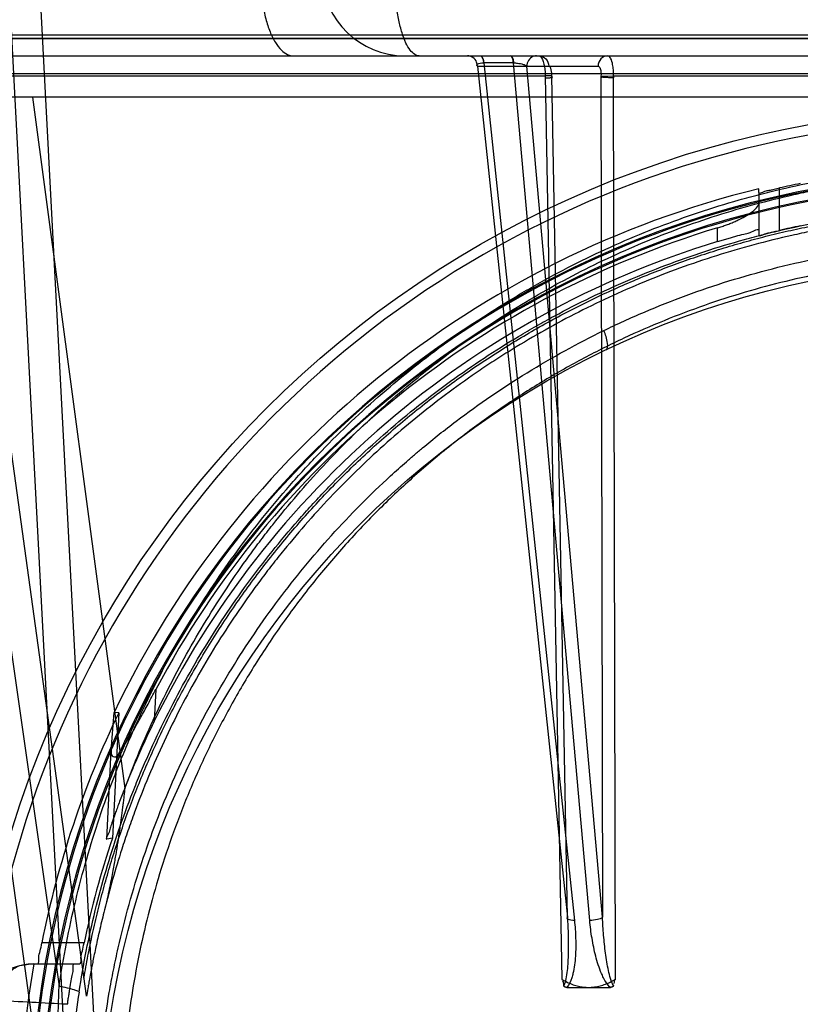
# Model space of a CAD drawing. Header units: millimetres. Extents: x 0 to 297, y 0 to 210.
# Tile 173 of 256: x 56.451 to 56.64, y 158.487 to 158.725. Entities that reach past the tile are written whole.
import ezdxf

# ---------------------------------------------------------------- set-up
doc = ezdxf.new("R2010")
doc.units = ezdxf.units.MM
doc.header["$LTSCALE"] = 16.335
doc.layers.get('0').update_dxf_attribs({"linetype": 'CONTINUOUS'})
for name, color, linetype in [('AXES_REF', 7, 'CONTINUOUS'), ('INTFCLR_1', 7, 'CONTINUOUS'), ('INTFCLR_144815', 7, 'CONTINUOUS'), ('INTFCLR_72935', 7, 'CONTINUOUS')]:
    doc.layers.add(name, color=color, linetype=linetype)

msp = doc.modelspace()

# ---------------------------------------------------------------- linework, layer by layer
at = {"color": 7, "linetype": 'Continuous'}
for radius in [4.8479140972, 4.8475, 4.8164570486]:
    msp.add_circle((57.445730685, 154.9564782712), radius, dxfattribs=at)
msp.add_arc((57.445730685, 154.9564782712), 4.8, 278.2771290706, 261.7228709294, dxfattribs=at)
at = {"layer": 'AXES_REF', "color": 9, "linetype": 'Continuous'}
msp.add_circle((57.445730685, 154.9564782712), 4.4222561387, dxfattribs=at)
at = {"layer": 'INTFCLR_1', "color": 6, "linetype": 'Continuous'}
for p, q in [((56.3838650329, 158.7206826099), (56.98731675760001, 158.7206826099)), ((56.9732186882, 158.7214639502), (56.39884521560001, 158.721487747))]:
    msp.add_line(p, q, dxfattribs=at)
at = {"layer": 'INTFCLR_1', "color": 9, "linetype": 'Continuous'}
msp.add_circle((56.68559089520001, 158.4514782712), 0.215, dxfattribs=at)
for points, knots in [([(56.5922897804, 158.6501280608), (56.593900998, 158.6509125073), (56.5971549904, 158.6524466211), (56.6037559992, 158.6553578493), (56.6155670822, 158.660039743), (56.6295225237, 158.6643700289), (56.6420319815, 158.6672153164), (56.648402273, 158.6684047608), (56.6520824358, 158.6690171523), (56.6612971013, 158.6704258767), (56.6770795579, 158.6718907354), (56.6957278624, 158.6716556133), (56.7077838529, 158.6705504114), (56.7133500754, 158.6698545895), (56.7170566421, 158.669341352), (56.7270913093, 158.6677491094), (56.7431885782, 158.6641092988), (56.75876869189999, 158.6588556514), (56.7679851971, 158.6550807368), (56.7713005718, 158.6536487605), (56.77620762, 158.6514552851), (56.7865314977, 158.6464471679), (56.8016560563, 158.6376762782), (56.8157461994, 158.6275702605), (56.82433841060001, 158.6204258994), (56.8281928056, 158.6170231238), (56.8307309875, 158.6147283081), (56.83752948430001, 158.6083594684), (56.8479802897, 158.5973571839), (56.860475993, 158.5815013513), (56.8696440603, 158.5673794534), (56.8753926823, 158.5570296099), (56.8785041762, 158.5509390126), (56.88300325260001, 158.5416015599), (56.8889946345, 158.5270449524), (56.8941423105, 158.5101650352), (56.8967238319, 158.4988382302), (56.897776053, 158.4934703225), (56.89844221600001, 158.4898339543), (56.9000998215, 158.4797266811), (56.9014110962, 158.4666604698), (56.9017350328, 158.4534963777), (56.9016447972, 158.4468358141), (56.9015191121, 158.4430048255), (56.9010855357, 158.4335137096), (56.89982085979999, 158.4212627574), (56.8974722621, 158.4082709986), (56.8960647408, 158.4018718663), (56.8951937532, 158.3982391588), (56.8938314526, 158.3928556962), (56.8915623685, 158.3849312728), (56.8869197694, 158.371287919), (56.8813633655, 158.3581538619), (56.8757379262, 158.3471341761), (56.8723284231, 158.3410052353), (56.8670612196, 158.3320439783), (56.8584349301, 158.3191616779), (56.8454012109, 158.303166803), (56.8345454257, 158.2921440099), (56.8268634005, 158.2852178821), (56.821598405, 158.2806946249), (56.8120727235, 158.2730888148), (56.7975734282, 158.2631395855), (56.7852104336, 158.2563339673), (56.7788227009, 158.2532207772)], [0, 0, 0, 0, 0.0078493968, 0.0157556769, 0.0315973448, 0.06348082, 0.0796255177, 0.0877696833, 0.09186257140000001, 0.09596636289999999, 0.128600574, 0.1611442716, 0.177500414, 0.1816059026, 0.1857145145, 0.1938901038, 0.2261064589, 0.2578609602, 0.2657731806, 0.2697286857, 0.2736790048, 0.2893160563, 0.3199691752, 0.350131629, 0.3651446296, 0.3688979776, 0.3726519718, 0.3801321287, 0.4097003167, 0.4390100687, 0.4684423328, 0.4833358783, 0.4908515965, 0.498396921, 0.52873346, 0.5596898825, 0.5755734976, 0.5795998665, 0.5836492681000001, 0.5917658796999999, 0.6244614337, 0.6410489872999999, 0.6494251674, 0.6536350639, 0.6578378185, 0.6910418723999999, 0.7074624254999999, 0.7156483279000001, 0.7197377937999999, 0.7238248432, 0.7399718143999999, 0.7558251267, 0.7869322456, 0.802323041, 0.8100025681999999, 0.8176490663, 0.8478512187, 0.8777971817, 0.9079026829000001, 0.9155006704, 0.9231007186, 0.93830313, 0.9688745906, 1, 1, 1, 1]), ([(56.7788227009, 158.2532207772), (56.7723376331, 158.2500601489), (56.7589698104, 158.2443607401), (56.7415518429, 158.2389536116), (56.7299196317, 158.2363095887), (56.7244530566, 158.2352537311), (56.7207831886, 158.2345949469), (56.7106940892, 158.2329886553), (56.69400814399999, 158.2314443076), (56.6772400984, 158.2316618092), (56.66701639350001, 158.232469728), (56.6632831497, 158.2328395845), (56.6577194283, 158.2334654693), (56.6458386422, 158.2351997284), (56.6279129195, 158.2392667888), (56.613167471, 158.2442558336), (56.6047293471, 158.247663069), (56.60139055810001, 158.2490609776), (56.5956465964, 158.2515952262), (56.58449520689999, 158.2570250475), (56.5692993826, 158.2658713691), (56.55652127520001, 158.275082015), (56.5491105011, 158.2811331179), (56.5464575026, 158.2833802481), (56.542540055, 158.2867799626), (56.5343389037, 158.2943368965), (56.5225951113, 158.3068053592), (56.5099419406, 158.3230424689), (56.5020686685, 158.3353686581), (56.4977992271, 158.342901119), (56.4961046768, 158.3459752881), (56.493227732, 158.3514223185), (56.4878245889, 158.3626018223), (56.4825365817, 158.3759101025), (56.4781774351, 158.3897223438), (56.47440883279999, 158.4040997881), (56.4710165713, 158.4226312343), (56.469734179, 158.4386672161), (56.4695196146, 158.448171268), (56.4694823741, 158.4520004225), (56.4695455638, 158.4586486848), (56.4701694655, 158.4717518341), (56.4717691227, 158.4847242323), (56.4736417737, 158.4947358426), (56.47438388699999, 158.498333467), (56.4755487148, 158.503648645), (56.4775146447, 158.5114740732), (56.48060279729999, 158.5216641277), (56.4852712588, 158.534792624), (56.4901245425, 158.5459040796), (56.4948012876, 158.5551069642), (56.4980345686, 158.5611191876), (56.5039979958, 158.5713413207), (56.5134660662, 158.5852706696), (56.5263102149, 158.6008726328), (56.5370127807, 158.6116642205), (56.5439626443, 158.6178967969), (56.5465578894, 158.6201423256), (56.55050167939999, 158.6234734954), (56.5592924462, 158.6304613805), (56.57368811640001, 158.64030476), (56.5859545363, 158.6470436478), (56.5922897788, 158.65012806)], [0, 0, 0, 0, 0.0316060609, 0.0635406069, 0.07975651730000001, 0.0838444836, 0.0879320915, 0.0960907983, 0.1285991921, 0.1611989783, 0.1694097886, 0.173526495, 0.1776339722, 0.1939379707, 0.2261052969, 0.2580138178, 0.2620009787, 0.2659733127, 0.273871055, 0.2895030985, 0.3202911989, 0.3507747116, 0.3583934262, 0.3622044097, 0.3660061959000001, 0.3811173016, 0.4110448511, 0.4409258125, 0.4711799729, 0.4750127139, 0.4788584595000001, 0.4865582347, 0.5019977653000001, 0.5332401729, 0.5491816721, 0.5654318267, 0.5983319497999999, 0.6315729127, 0.6357728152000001, 0.6399804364, 0.648348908, 0.6648970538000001, 0.6974320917, 0.7054938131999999, 0.7095177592, 0.7135247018, 0.7293322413, 0.7448511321, 0.7601545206, 0.7903607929, 0.7978752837, 0.8053790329, 0.8202649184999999, 0.8497067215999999, 0.8790537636, 0.9086837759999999, 0.9161831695, 0.9199497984, 0.9237184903, 0.9387994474, 0.9691302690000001, 1, 1, 1, 1]), ([(56.5928062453, 158.6454267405), (56.5933040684, 158.6456648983), (56.5932249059, 158.6478272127), (56.5927205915, 158.6491431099), (56.5922897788, 158.65012806)], [0, 0, 0, 0, 0.3392071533, 1, 1, 1, 1])]:
    msp.add_open_spline(points, degree=3, knots=knots, dxfattribs=at)
at = {"layer": 'INTFCLR_144815', "color": 9, "linetype": 'Continuous'}
for p, q in [((56.37000897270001, 159.1257148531), (56.4606813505, 158.4917480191)), ((56.457961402, 158.4564885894), (56.4120347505, 158.7892996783)), ((56.2691488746, 158.7164782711), (57.0938704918, 158.7164782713)), ((56.56175796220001, 158.7140000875), (56.5909118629, 158.7140000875)), ((56.56175796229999, 158.7140000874), (56.5835084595, 158.5084242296)), ((56.5632333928, 158.7147690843), (56.5632925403, 158.7147688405)), ((56.5705088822, 158.7147690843), (56.5632925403, 158.7147688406)), ((56.5632925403, 158.7147688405), (56.58520571, 158.5076554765)), ((56.58890552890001, 158.5076554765), (56.5704493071, 158.7147688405)), ((56.5919896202, 158.5084242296), (56.57367040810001, 158.7140000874)), ((56.36126483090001, 158.7121792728), (57.0099169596, 158.7121792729)), ((56.4434057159, 158.7116527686), (56.5781505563, 158.7116527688)), ((56.5781505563, 158.7116527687), (56.5821751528, 158.4934464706)), ((56.5835084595, 158.5084242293), (56.5797501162, 158.7115873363)), ((56.59162229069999, 158.7115873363), (56.5919896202, 158.5084242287)), ((56.59508920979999, 158.4934464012), (56.5946822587, 158.7116527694)), ((56.5946823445, 158.7116527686), (56.75347375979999, 158.7116527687)), ((56.454230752, 158.7064782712), (56.4765621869, 158.5395002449)), ((56.4672920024, 158.4894219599), (56.43783289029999, 158.702899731)), ((56.6347835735, 158.6743227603), (56.6347835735, 158.6845792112)), ((56.62978357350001, 158.6834975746), (56.62978357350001, 158.6731859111)), ((56.6197835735, 158.6716395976), (56.6197835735, 158.6749352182)), ((56.48406977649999, 158.5634515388), (56.483675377, 158.5557512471)), ((56.4722054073, 158.5272709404), (56.4733046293, 158.5487322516)), ((56.466712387, 158.5022031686), (56.45650603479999, 158.5022031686)), ((56.4538632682, 158.4972031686), (56.46563842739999, 158.4972031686))]:
    msp.add_line(p, q, dxfattribs=at)
at = {"layer": 'INTFCLR_144815', "color": 6, "linetype": 'Continuous'}
for p, q in [((56.44597950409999, 158.7827866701), (56.4630909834, 158.4562801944)), ((56.4705908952, 158.4564782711), (56.4534486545, 158.7835717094)), ((56.93928703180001, 158.7064782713), (56.4318947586, 158.7064782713)), ((56.62978357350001, 158.6834975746), (56.62978357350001, 158.6843962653)), ((56.473303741, 158.5487220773), (56.4739601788, 158.5578376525)), ((56.47511968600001, 158.5578316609), (56.4735680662, 158.5275056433)), ((56.4751201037, 158.5578316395), (56.4739601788, 158.5578376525)), ((56.4735676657, 158.5275056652), (56.47220603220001, 158.5272709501)), ((56.451170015, 158.4967480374), (56.4538632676, 158.4972031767)), ((56.5833773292, 158.4914782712), (56.5938870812, 158.4914782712))]:
    msp.add_line(p, q, dxfattribs=at)
at = {"layer": 'INTFCLR_144815', "color": 7, "linetype": 'Continuous'}
for p, q in [((56.5798423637, 158.711653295), (56.5781505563, 158.7116527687)), ((56.59162229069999, 158.7115873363), (56.5946822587, 158.7116527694))]:
    msp.add_line(p, q, dxfattribs=at)
at = {"layer": 'INTFCLR_144815', "color": 6, "linetype": 'Continuous'}
for points in [[(56.5833773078, 158.4914782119), (56.5833372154, 158.4914786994), (56.5832984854, 158.491480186), (56.5832610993, 158.4914826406), (56.5832250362, 158.4914860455), (56.5831902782, 158.4914903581), (56.58315680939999, 158.491495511), (56.58312459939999, 158.4915014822), (56.5830936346, 158.4915082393), (56.5830639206, 158.4915157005), (56.5830354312, 158.4915238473), (56.5830081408, 158.4915326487), (56.5829820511, 158.4915420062), (56.5829571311, 158.491551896), (56.5829333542, 158.4915622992), (56.5829107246, 158.4915731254), (56.582889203, 158.49158435), (56.5828687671, 158.4915959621), (56.5828494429, 158.4916078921), (56.5828312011, 158.491620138), (56.5828140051, 158.4916326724), (56.5827978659, 158.4916453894), (56.5827827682, 158.4916582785), (56.5827686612, 158.4916713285), (56.5827555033, 158.4916844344), (56.5827432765, 158.491697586), (56.58273194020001, 158.4917107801), (56.5827214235, 158.4917239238), (56.58271170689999, 158.4917370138), (56.5827027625, 158.4917500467), (56.5826945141, 158.4917629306), (56.5826869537, 158.4917756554), (56.58268005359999, 158.4917882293), (56.58267371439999, 158.4918005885), (56.58266792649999, 158.491812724), (56.5826626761, 158.4918246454), (56.5826578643, 158.4918363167), (56.5826534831, 158.4918477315), (56.5826495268, 158.4918588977), (56.5826459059, 158.4918698), (56.5826426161, 158.4918804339), (56.5826396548, 158.4918908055), (56.5826369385, 158.4919009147), (56.5826344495, 158.4919107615), (56.5826322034, 158.4919203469), (56.5826301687, 158.491929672), (56.5826283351, 158.4919387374), (56.5826267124, 158.4919475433), (56.5826253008, 158.4919560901)], [(56.5946344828, 158.491931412), (56.5946334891, 158.4919268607), (56.5946324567, 158.4919221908), (56.5946313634, 158.4919173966), (56.5946302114, 158.4919124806), (56.5946289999, 158.4919074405), (56.5946277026, 158.4919022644), (56.5946263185, 158.491896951), (56.5946248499, 158.4918915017), (56.59462327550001, 158.4918859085), (56.5946215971, 158.4918801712), (56.5946198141, 158.49187429), (56.59461790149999, 158.4918682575), (56.5946158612, 158.4918620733), (56.5946136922, 158.4918557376), (56.5946113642, 158.4918492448), (56.5946088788, 158.4918425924), (56.5946062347, 158.4918357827), (56.5946033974, 158.4918288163), (56.5946003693, 158.491821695), (56.59459714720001, 158.4918144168), (56.594593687, 158.4918069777), (56.5945899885, 158.4917993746), (56.59458604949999, 158.4917916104), (56.5945818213, 158.4917836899), (56.5945773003, 158.4917756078), (56.5945724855, 158.4917673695), (56.59456732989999, 158.4917589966), (56.59456183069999, 158.4917504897), (56.5945559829, 158.4917418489), (56.5945497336, 158.4917330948), (56.594543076, 158.4917242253), (56.59453600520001, 158.4917152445), (56.5945284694, 158.4917061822), (56.5945204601, 158.4916970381), (56.5945119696, 158.4916878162), (56.5945029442, 158.4916785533), (56.5944933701, 158.4916692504), (56.5944832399, 158.4916599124), (56.5944725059, 158.4916505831), (56.5944611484, 158.4916412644), (56.5944491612, 158.4916319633), (56.59443651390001, 158.4916227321), (56.5944231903, 158.4916135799), (56.5944091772, 158.49160451), (56.5943944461, 158.4915955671), (56.59437897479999, 158.4915867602), (56.5943627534, 158.4915780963), (56.5943457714, 158.4915696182), (56.5943280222, 158.4915613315), (56.5943094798, 158.4915532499), (56.5942901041, 158.4915454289), (56.5942698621, 158.4915378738), (56.5942487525, 158.4915306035), (56.5942267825, 158.491523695), (56.5942039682, 158.4915171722), (56.5941802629, 158.4915110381), (56.5941555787, 158.4915053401), (56.5941298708, 158.4915000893), (56.5941031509, 158.4914953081), (56.5940754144, 158.4914910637), (56.59404665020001, 158.4914873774), (56.59401684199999, 158.4914842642), (56.5939859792, 158.4914817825), (56.5939540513, 158.4914799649), (56.593921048, 158.4914788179), (56.5938869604, 158.4914783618)], [(56.5946390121, 158.4919563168), (56.5946385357, 158.4919524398), (56.5946379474, 158.4919484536), (56.5946372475, 158.4919443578), (56.5946364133, 158.4919401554)]]:
    msp.add_lwpolyline(points, dxfattribs=at)
at = {"layer": 'INTFCLR_144815', "color": 9, "linetype": 'Continuous'}
msp.add_circle((56.68559089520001, 158.4564782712), 0.2472630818, dxfattribs=at)
for centre, radius, start, end in [((56.54419596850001, 158.7364782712), 0.02, 182.0000647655, 269.9999999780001), ((56.6855909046, 158.4565218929), 0.2447630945, 359.9897886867, 180.0102112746), ((56.68559089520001, 158.4563640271), 0.2318711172, 0.028230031, 179.9717699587), ((56.6855908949, 158.4565051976), 0.2315220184, 359.9933364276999, 180.0066635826), ((56.68559089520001, 158.4564076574), 0.2293714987, 0.0176390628, 179.9823609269), ((56.6855908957, 158.456548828), 0.2290223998, 359.982348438, 180.0176515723), ((56.26287736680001, 154.8059068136), 3.6869066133, 86.8927796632, 87.1621070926)]:
    msp.add_arc(centre, radius, start, end, dxfattribs=at)
at = {"layer": 'INTFCLR_144815', "color": 6, "linetype": 'Continuous'}
for centre, radius, start, end in [((56.68559089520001, 158.4564782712), 0.2346509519, 103.7585724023, 154.4083167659), ((56.68559089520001, 158.4564782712), 0.2336908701, 101.3041246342, 102.5571033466), ((56.68559089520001, 158.4564782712), 0.2281535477, 106.7642464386, 152.0393380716), ((56.68559089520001, 158.4564782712), 0.2236908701, 101.8165959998, 103.128270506), ((56.68559089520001, 158.4564782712), 0.225, 107.0063078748, 153.8186849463), ((56.68559089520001, 158.4564782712), 0.2336035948, 154.2866429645, 168.7122120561), ((56.68559089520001, 158.4564782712), 0.2236035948, 161.4792174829, 168.2003023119), ((56.45502339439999, 158.4822128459), 0.0149956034, 91.5089157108, 173.6351477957), ((56.68559089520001, 158.4564782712), 0.2345253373, 169.9999999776, 189.9999999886)]:
    msp.add_arc(centre, radius, start, end, dxfattribs=at)
at = {"layer": 'INTFCLR_144815', "color": 9, "linetype": 'Continuous'}
for points, knots in [([(56.5092811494, 158.7363037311), (56.5092854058, 158.7350963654), (56.5093830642, 158.7326480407), (56.5098100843, 158.7290117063), (56.510537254, 158.7255193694), (56.511547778, 158.7223911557), (56.5127934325, 158.7198166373), (56.5142098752, 158.7179204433), (56.5157407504, 158.7167530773), (56.5168602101, 158.7164782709), (56.5173602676, 158.7164782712)], [0, 0, 0, 0, 0.1585239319, 0.321372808, 0.480200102, 0.6261543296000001, 0.7519661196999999, 0.8541031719, 0.9343441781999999, 1, 1, 1, 1]), ([(56.5476988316, 158.7164782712), (56.54732906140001, 158.7164782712), (56.54646342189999, 158.7167794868), (56.5453751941, 158.7179239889), (56.5443661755, 158.7197288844), (56.5434630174, 158.7221840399), (56.5427234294, 158.7251797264), (56.5421733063, 158.7285418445), (56.5418363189, 158.7320657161), (56.541742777, 158.734446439), (56.5417277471, 158.7356267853)], [0, 0, 0, 0, 0.0527384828, 0.1234468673, 0.2208804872, 0.3461693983, 0.4954188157, 0.6603752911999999, 0.8316394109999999, 1, 1, 1, 1]), ([(56.56175796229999, 158.7140000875), (56.56175537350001, 158.7143102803), (56.5616054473, 158.7151169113), (56.560789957, 158.7161775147), (56.5598216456, 158.7164782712), (56.5593672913, 158.7164782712)], [0, 0, 0, 0, 0.246746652, 0.6385909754, 1, 1, 1, 1]), ([(56.5624808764, 158.7164782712), (56.5627014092, 158.7164782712), (56.5631146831, 158.7157658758), (56.5631888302, 158.7151902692), (56.5632333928, 158.7147690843)], [0, 0, 0, 0, 0.3424058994, 1, 1, 1, 1]), ([(56.5625991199, 158.7164782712), (56.56281134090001, 158.7164782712), (56.56318378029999, 158.7157428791), (56.5632516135, 158.7151887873), (56.5632925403, 158.7147688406)], [0, 0, 0, 0, 0.3346504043, 1, 1, 1, 1]), ([(56.5704493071, 158.7147688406), (56.57040838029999, 158.7151887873), (56.5703405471, 158.7157428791), (56.56996810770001, 158.7164782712), (56.5697558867, 158.7164782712)], [0, 0, 0, 0, 0.6653495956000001, 1, 1, 1, 1]), ([(56.56987508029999, 158.7164782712), (56.5700792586, 158.7164782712), (56.5704076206, 158.7157196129), (56.57047157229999, 158.715187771), (56.5705088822, 158.7147690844)], [0, 0, 0, 0, 0.3269343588, 1, 1, 1, 1]), ([(56.5760610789, 158.7164782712), (56.5757634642, 158.7164782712), (56.5745364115, 158.7162603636), (56.5736780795, 158.7149193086), (56.57367040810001, 158.7140000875)], [0, 0, 0, 0, 0.244574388, 1, 1, 1, 1]), ([(56.5766087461, 158.7164782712), (56.5772195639, 158.7164782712), (56.578504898, 158.7159241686), (56.5789941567, 158.7146303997), (56.578999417, 158.7140000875)], [0, 0, 0, 0, 0.4921378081, 1, 1, 1, 1]), ([(56.5933025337, 158.7164782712), (56.592691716, 158.7164782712), (56.591406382, 158.7159241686), (56.59091712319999, 158.7146303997), (56.5909118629, 158.7140000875)], [0, 0, 0, 0, 0.4921378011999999, 1, 1, 1, 1]), ([(56.56175796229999, 158.7140000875), (56.5616777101, 158.7140751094), (56.5615204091, 158.7143171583), (56.5619221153, 158.7146325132), (56.5624776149, 158.7147316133), (56.562957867, 158.7147691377), (56.5632333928, 158.7147690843)], [0, 0, 0, 0, 0.1580060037, 0.3199896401, 0.6037166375, 1, 1, 1, 1]), ([(56.5705088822, 158.7147690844), (56.5708306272, 158.7147690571), (56.5716150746, 158.7147203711), (56.57268151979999, 158.714502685), (56.5734404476, 158.7142181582), (56.57367040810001, 158.7140000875)], [0, 0, 0, 0, 0.2929779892, 0.7114178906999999, 1, 1, 1, 1]), ([(56.5797501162, 158.7115873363), (56.5797513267, 158.7117016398), (56.5797287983, 158.7123532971), (56.5797192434, 158.713096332), (56.5792282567, 158.7140486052), (56.578999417, 158.7140000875)], [0, 0, 0, 0, 0.1304597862, 0.7330240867, 1, 1, 1, 1]), ([(56.5909118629, 158.7140000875), (56.5911621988, 158.7140529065), (56.5916681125, 158.7129112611), (56.591639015, 158.7122016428), (56.59162229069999, 158.7115873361)], [0, 0, 0, 0, 0.2939485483, 1, 1, 1, 1]), ([(56.46068136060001, 158.4917480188), (56.4617161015, 158.4986875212), (56.4643835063, 158.5124177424), (56.4692001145, 158.529198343), (56.4733128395, 158.5406382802), (56.4758698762, 158.5470784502), (56.47987182, 158.5565488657), (56.4865866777, 158.5703121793), (56.497039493, 158.58773854), (56.50693759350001, 158.6014100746), (56.5144693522, 158.6105010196), (56.51895005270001, 158.6155616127), (56.5258007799, 158.6229656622), (56.5366527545, 158.633481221), (56.55231052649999, 158.6461935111), (56.5648778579, 158.654670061), (56.5735867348, 158.6598599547), (56.5794880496, 158.6631988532), (56.5899899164, 158.668680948), (56.6055364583, 158.6755013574), (56.6200559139, 158.6803515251), (56.6299440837, 158.6830352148), (56.63662224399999, 158.6846825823), (56.6483683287, 158.6871499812), (56.66525371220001, 158.6894890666), (56.6788445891, 158.6901104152), (56.6855908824, 158.6901102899)], [0, 0, 0, 0, 0.0644257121, 0.1282422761, 0.1600975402, 0.1760213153, 0.1918637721, 0.2545006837, 0.3164394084, 0.378241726, 0.4092734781, 0.4248132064, 0.4403015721, 0.5018952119, 0.5633654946, 0.6252760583, 0.6408776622, 0.6564531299, 0.6875306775, 0.7496249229, 0.8121192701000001, 0.8278777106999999, 0.8437023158, 0.8752729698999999, 0.9380528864, 1, 1, 1, 1]), ([(56.476562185, 158.5395002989), (56.4773924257, 158.5417377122), (56.48056534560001, 158.549908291), (56.48679347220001, 158.5636354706), (56.4959920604, 158.5802047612), (56.5038307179, 158.5919741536), (56.5094331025, 158.5995248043), (56.5132676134, 158.6044784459), (56.5202020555, 158.612892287), (56.53079956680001, 158.6242600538), (56.54458921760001, 158.636816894), (56.5556965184, 158.6453651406), (56.5627723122, 158.6502429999), (56.56539423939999, 158.6519897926), (56.5693588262, 158.6545707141), (56.57807448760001, 158.6599207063), (56.5919968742, 158.6672883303), (56.6094579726, 158.674692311), (56.6245889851, 158.6796104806), (56.63546682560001, 158.682367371), (56.64180191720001, 158.6837490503), (56.65135764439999, 158.6856091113), (56.6659352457, 158.6876073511), (56.6790054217, 158.6882043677), (56.6855909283, 158.6882044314)], [0, 0, 0, 0, 0.0262234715, 0.0963018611, 0.1654342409, 0.2342573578, 0.2514915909, 0.2687439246, 0.3030867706, 0.3712704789, 0.4393100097, 0.5078048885, 0.5250773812, 0.5337424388, 0.5424230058, 0.5770586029, 0.6460858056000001, 0.7152793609, 0.7852176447, 0.820669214, 0.8385519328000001, 0.8564596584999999, 0.9276363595, 1, 1, 1, 1]), ([(56.4655139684, 158.4903158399), (56.4665256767, 158.4969593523), (56.4691352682, 158.5101062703), (56.4738450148, 158.5261639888), (56.477865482, 158.5371082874), (56.4803657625, 158.5432713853), (56.48428205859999, 158.5523408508), (56.49085488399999, 158.5655228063), (56.5010814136, 158.5822036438), (56.51076126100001, 158.5952843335), (56.5181246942, 158.6039805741), (56.5225073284, 158.6088238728), (56.5292148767, 158.61591702), (56.5398412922, 158.6259904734), (56.55516294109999, 158.6381594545), (56.5674524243, 158.6462682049), (56.57596926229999, 158.6512339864), (56.5817456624, 158.6544314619), (56.5920292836, 158.6596834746), (56.6072489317, 158.6662147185), (56.6214516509, 158.6708557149), (56.6311255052, 158.6734242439), (56.637662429, 158.6750019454), (56.6491617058, 158.6773650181), (56.6657765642, 158.6796163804), (56.68252927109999, 158.6803553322), (56.6942748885, 158.6800737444), (56.7010133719, 158.6796813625), (56.7110763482, 158.6788638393), (56.7259941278, 158.6767928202), (56.74545193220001, 158.6722728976), (56.7611995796, 158.6670927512), (56.771939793, 158.6627421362), (56.7780050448, 158.6600447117), (56.7869530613, 158.6558221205), (56.7999239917, 158.6487948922), (56.8162495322, 158.6379884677), (56.8289749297, 158.6278600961), (56.8373960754, 158.6202039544), (56.842078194, 158.615657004), (56.8489330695, 158.6087007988), (56.8586203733, 158.5977309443), (56.870224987, 158.5820208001), (56.877884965, 158.569497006), (56.8825471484, 158.56084365), (56.88554788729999, 158.5549667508), (56.8904508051, 158.5445245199), (56.8964677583, 158.5291431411), (56.9020636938, 158.5100237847), (56.9046585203, 158.4969419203), (56.905667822, 158.4903158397)], [0, 0, 0, 0, 0.0318457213, 0.0634185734, 0.0791931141, 0.0870815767, 0.094933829, 0.1260061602, 0.1567815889, 0.1875451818, 0.2030139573, 0.210765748, 0.2184960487, 0.2492749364, 0.2800521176, 0.3111084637, 0.3189436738, 0.3267698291, 0.3423932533, 0.3736478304, 0.40514581, 0.4130942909, 0.4210773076, 0.4370099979, 0.4687094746, 0.5004174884, 0.5163608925, 0.5243692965, 0.5324013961, 0.5642032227, 0.5956284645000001, 0.6269453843, 0.6426486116, 0.6505262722, 0.6583992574, 0.6895346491, 0.72033006, 0.7510658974, 0.7665005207, 0.7742492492, 0.7819920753, 0.8127794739, 0.8435012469, 0.8744409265, 0.8822471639, 0.8900796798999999, 0.905708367, 0.9368993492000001, 0.9682376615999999, 1, 1, 1, 1]), ([(56.8995145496, 158.5101726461), (56.8982889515, 158.515123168), (56.8964619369, 158.5215495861), (56.8938544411, 158.5293705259), (56.8917513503, 158.5352605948), (56.8877982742, 158.5453204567), (56.8813244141, 158.5591936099), (56.8722806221, 158.5750330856), (56.86372244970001, 158.5875276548), (56.85721087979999, 158.5958833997), (56.8533360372, 158.6005513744), (56.84740227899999, 158.6074077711), (56.837988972, 158.6172212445), (56.8243788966, 158.6292600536), (56.8134259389, 158.6374447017), (56.805808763, 158.6425427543), (56.80061591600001, 158.6458626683), (56.7913427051, 158.6513874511), (56.7775751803, 158.6584542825), (56.760283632, 158.6655571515), (56.7468084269, 158.6697889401), (56.7376055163, 158.6721418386), (56.7313666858, 158.6735924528), (56.7234915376, 158.6751526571), (56.7155444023, 158.6763672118), (56.7091517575, 158.6771291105), (56.6995900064, 158.6780557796), (56.6852303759, 158.6786582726), (56.6661063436, 158.6777920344), (56.6518724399, 158.6758964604), (56.6424570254, 158.6741152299), (56.6362178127, 158.6727927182), (56.6255088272, 158.6701549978), (56.6106127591, 158.6654501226), (56.5934173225, 158.6583647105), (56.5797003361, 158.6513104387), (56.5711097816, 158.646184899), (56.5672042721, 158.6437134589), (56.5646229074, 158.642041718), (56.5576628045, 158.6373775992), (56.546736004, 158.6292042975), (56.53315975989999, 158.6171878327), (56.5227212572, 158.6063030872), (56.5158902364, 158.5982442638), (56.5121154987, 158.593502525), (56.50660695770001, 158.5862832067), (56.4988989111, 158.5750304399), (56.4898475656, 158.5591756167), (56.4833697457, 158.5452893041), (56.47941601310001, 158.5352223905), (56.4773150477, 158.5293346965), (56.47471344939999, 158.5215274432), (56.472890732, 158.5151142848), (56.4716673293, 158.5101728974)], [0, 0, 0, 0, 0.0260933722, 0.0341459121, 0.0421792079, 0.0580898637, 0.08943313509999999, 0.1204101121, 0.1513108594, 0.1668239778, 0.1745963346, 0.1823477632, 0.2132152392, 0.244081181, 0.2752183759, 0.2830803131, 0.2909751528, 0.3067500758, 0.3382935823, 0.3700502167, 0.4022856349, 0.4104553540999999, 0.4186483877, 0.4350547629, 0.4515167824, 0.4597669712, 0.4679907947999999, 0.50066556, 0.5331935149, 0.5658225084, 0.5740275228, 0.5822189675, 0.5984510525, 0.6304407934, 0.6620376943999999, 0.6934977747, 0.7092581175, 0.7132052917, 0.7171442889, 0.7249927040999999, 0.7560706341, 0.7868683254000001, 0.8176571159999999, 0.8331371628, 0.8409068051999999, 0.8486637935, 0.8795968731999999, 0.9106030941, 0.9419732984, 0.957896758, 0.9659251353, 0.9739546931, 1, 1, 1, 1]), ([(56.5835084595, 158.5084242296), (56.5835981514, 158.5069759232), (56.583693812, 158.5048037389), (56.583733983, 158.501914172), (56.5837146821, 158.4997664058), (56.58363420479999, 158.497645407), (56.5834809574, 158.4955587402), (56.5832036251, 158.4936617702), (56.5829191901, 158.4924251), (56.5826253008, 158.4919560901)], [0, 0, 0, 0, 0.262412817, 0.3930633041, 0.5225937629, 0.6507142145, 0.7770976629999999, 0.8999087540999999, 1, 1, 1, 1]), ([(56.58520571, 158.5076554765), (56.5849287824, 158.5076532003), (56.5844154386, 158.5076821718), (56.58382275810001, 158.5077955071), (56.5833478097, 158.5080718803), (56.5834425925, 158.508348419), (56.5835084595, 158.5084242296)], [0, 0, 0, 0, 0.3766513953, 0.6832752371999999, 0.8634122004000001, 1, 1, 1, 1]), ([(56.5919896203, 158.5084242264), (56.5916993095, 158.5080963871), (56.590577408, 158.5077866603), (56.58954027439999, 158.5076502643), (56.5889055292, 158.5076554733)], [0, 0, 0, 0, 0.4082366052, 1, 1, 1, 1]), ([(56.5946390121, 158.4919563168), (56.5942853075, 158.4924384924), (56.5938760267, 158.4936683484), (56.5933949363, 158.4955691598), (56.5930207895, 158.4976359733), (56.5926078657, 158.5004814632), (56.5922386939, 158.5040824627), (56.5920552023, 158.5069745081), (56.5919896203, 158.5084242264)], [0, 0, 0, 0, 0.1069632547, 0.2259230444, 0.3529156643, 0.4817421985, 0.7404247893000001, 1, 1, 1, 1]), ([(56.58520570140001, 158.5076554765), (56.5853578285, 158.5062176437), (56.5855090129, 158.5040552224), (56.5855357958, 158.5011764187), (56.5854566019, 158.499035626), (56.5852571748, 158.496918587), (56.5849604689, 158.4951696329), (56.5844598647, 158.4933126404), (56.58398190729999, 158.4921116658), (56.5833773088, 158.4914782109)], [0, 0, 0, 0, 0.2619116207, 0.3921593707, 0.5214161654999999, 0.6497140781, 0.7774129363, 0.8413750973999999, 1, 1, 1, 1]), ([(56.5938869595, 158.4914783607), (56.5931686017, 158.4921028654), (56.59246234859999, 158.4932819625), (56.5915923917, 158.495150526), (56.5909527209, 158.496899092), (56.590134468, 158.499727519), (56.5893986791, 158.5033136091), (56.5890344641, 158.5062086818), (56.5889055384, 158.5076554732)], [0, 0, 0, 0, 0.1663170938, 0.2317517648, 0.3614325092, 0.4906053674, 0.7462034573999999, 1, 1, 1, 1]), ([(56.44541731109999, 158.4882918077), (56.4455032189, 158.4892406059), (56.44589508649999, 158.4910947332), (56.4471232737, 158.4935870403), (56.4488962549, 158.4955699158), (56.4503941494, 158.4964547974), (56.45117001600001, 158.4967480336)], [0, 0, 0, 0, 0.2662787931, 0.5236181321, 0.7681696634, 1, 1, 1, 1]), ([(56.4610425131, 158.4555577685), (56.4609196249, 158.4576404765), (56.46064701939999, 158.4630560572), (56.4602894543, 158.4751200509), (56.4604360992, 158.4851067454), (56.4606814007, 158.4917480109)], [0, 0, 0, 0, 0.1728816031, 0.44930315, 1, 1, 1, 1]), ([(56.4655139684, 158.4903158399), (56.4655571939, 158.4904265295), (56.464936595, 158.490704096), (56.4641737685, 158.4909521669), (56.4625365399, 158.4913680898), (56.4613580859, 158.4916135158), (56.4606814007, 158.4917480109)], [0, 0, 0, 0, 0.0700815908, 0.2702425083, 0.5931102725, 1, 1, 1, 1]), ([(56.4655139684, 158.4903158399), (56.4645311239, 158.483861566), (56.4634883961, 158.4741233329), (56.46302785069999, 158.4628110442), (56.4629865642, 158.4580203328), (56.4629891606, 158.456478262)], [0, 0, 0, 0, 0.5767817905, 0.8637642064, 1, 1, 1, 1])]:
    msp.add_open_spline(points, degree=3, knots=knots, dxfattribs=at)
at = {"layer": 'INTFCLR_144815', "color": 7, "linetype": 'Continuous'}
for points, knots in [([(56.5766087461, 158.7164782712), (56.57719522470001, 158.7164782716), (56.5776743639, 158.715190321), (56.5780710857, 158.7134737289), (56.5781780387, 158.7120983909), (56.5781647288, 158.7111717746)], [0, 0, 0, 0, 0.3084000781, 0.5126880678, 1, 1, 1, 1]), ([(56.5946915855, 158.7111717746), (56.5946966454, 158.711410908), (56.5946808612, 158.7120452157), (56.5946338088, 158.7131052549), (56.5944325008, 158.7144834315), (56.594185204, 158.7156444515), (56.59358783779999, 158.7164782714), (56.5933025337, 158.7164782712)], [0, 0, 0, 0, 0.1261394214, 0.334198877, 0.5612867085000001, 0.8495399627, 1, 1, 1, 1]), ([(56.5781647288, 158.7111717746), (56.5783023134, 158.7111732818), (56.5786526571, 158.7111820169), (56.5792086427, 158.7111840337), (56.5795351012, 158.71125397), (56.5799067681, 158.7112389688), (56.5797997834, 158.711408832), (56.5798328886, 158.7115700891), (56.5797501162, 158.7115873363)], [0, 0, 0, 0, 0.2024087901, 0.5262989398, 0.7530343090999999, 0.8386811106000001, 0.8756207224, 1, 1, 1, 1]), ([(56.5946915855, 158.7111717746), (56.5943848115, 158.7111750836), (56.593758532, 158.7111863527), (56.5930010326, 158.7112279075), (56.5924185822, 158.711247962), (56.59210161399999, 158.7113120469), (56.591724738, 158.7112393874), (56.5917267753, 158.7115654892), (56.59162229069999, 158.7115873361)], [0, 0, 0, 0, 0.2858482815, 0.5821075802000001, 0.7120461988, 0.8195718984, 0.9005428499, 1, 1, 1, 1]), ([(56.582175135, 158.4934464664), (56.5826280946, 158.4931725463), (56.5835177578, 158.4926824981), (56.5848653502, 158.4921211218), (56.5861586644, 158.4917419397), (56.5874068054, 158.4915259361), (56.5882285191, 158.4914773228), (56.58863220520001, 158.4914782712)], [0, 0, 0, 0, 0.2323778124, 0.44503119, 0.6396008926, 0.8227844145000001, 1, 1, 1, 1]), ([(56.58863220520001, 158.4914782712), (56.58904309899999, 158.4914778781), (56.5898746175, 158.4915270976), (56.59113004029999, 158.4917477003), (56.5924157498, 158.4921277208), (56.5937539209, 158.4926861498), (56.5946361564, 158.4931732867), (56.5950892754, 158.4934464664)], [0, 0, 0, 0, 0.180379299, 0.3646876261, 0.5584195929, 0.7677303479, 1, 1, 1, 1])]:
    msp.add_open_spline(points, degree=3, knots=knots, dxfattribs=at)
at = {"layer": 'INTFCLR_144815', "color": 6, "linetype": 'Continuous'}
for points, knots in [([(56.62978357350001, 158.6834975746), (56.6297835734, 158.683010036), (56.6312453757, 158.6839376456), (56.63226881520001, 158.683974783), (56.6335158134, 158.6843100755), (56.634345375, 158.6844816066), (56.6347835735, 158.6845792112)], [0, 0, 0, 0, 0.2858932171, 0.4927596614, 0.7367427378, 1, 1, 1, 1]), ([(56.4666966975, 158.4937358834), (56.4669982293, 158.4955285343), (56.4676468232, 158.499117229), (56.4687540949, 158.5044913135), (56.4700007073, 158.5098701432), (56.4713889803, 158.5152519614), (56.4729213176, 158.5206347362), (56.47460018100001, 158.5260161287), (56.47642792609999, 158.5313930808), (56.4784068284, 158.5367620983), (56.4805388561, 158.5421188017), (56.4828257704, 158.5474584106), (56.4852688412, 158.5527752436), (56.4878689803, 158.5580632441), (56.4906264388, 158.56331553), (56.4935409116, 158.5685248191), (56.4966113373, 158.5736832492), (56.4998359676, 158.578782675), (56.503212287, 158.5838146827), (56.50673701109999, 158.5887707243), (56.51040612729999, 158.5936422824), (56.5142149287, 158.5984209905), (56.518158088, 158.6030987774), (56.5222297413, 158.6076679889), (56.52642358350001, 158.6121214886), (56.53073296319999, 158.6164527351), (56.5351509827, 158.6206558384), (56.5396706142, 158.6247256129), (56.5442848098, 158.6286576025), (56.5489865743, 158.6324480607), (56.5537690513, 158.6360939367), (56.5586255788, 158.6395928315), (56.5635497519, 158.6429429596), (56.5685354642, 158.646143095), (56.573576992, 158.6491925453), (56.5786688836, 158.6520910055), (56.5838060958, 158.6548385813), (56.5889839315, 158.6574356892), (56.5941980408, 158.659882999), (56.5994444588, 158.6621814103), (56.604719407, 158.6643319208), (56.610019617, 158.6663357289), (56.6153419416, 158.6681940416), (56.6206837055, 158.6699081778), (56.6260423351, 158.6714794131), (56.6314156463, 158.6729090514), (56.6368015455, 158.674198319), (56.6421982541, 158.675348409), (56.6476040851, 158.6763604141), (56.6530175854, 158.6772353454), (56.6584373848, 158.6779740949), (56.6638622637, 158.678577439), (56.6692910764, 158.679046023), (56.6747227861, 158.6793803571), (56.6801563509, 158.6795808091), (56.6837796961, 158.6796253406), (56.68559089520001, 158.6796253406)], [0, 0, 0, 0, 0.0174675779, 0.035038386, 0.0527193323, 0.0705173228, 0.0884397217, 0.1064918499, 0.1246794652, 0.143004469, 0.1614695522, 0.1800730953, 0.1988143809, 0.2176879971, 0.2366893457, 0.2558095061, 0.2750388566, 0.2943659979, 0.3137778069, 0.3332599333, 0.3527970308, 0.3723732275, 0.3919721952, 0.4115777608, 0.4311742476, 0.4507464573, 0.4702801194, 0.4897621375, 0.5091806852, 0.5285254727, 0.5477874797, 0.5669592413, 0.5860347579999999, 0.6050093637, 0.6238798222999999, 0.6426447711, 0.6613024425, 0.6798536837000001, 0.6983001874, 0.7166429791, 0.7348859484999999, 0.7530315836, 0.7710849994, 0.7890500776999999, 0.8069328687, 0.8247382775, 0.8424729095, 0.8601425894, 0.8777542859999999, 0.8953145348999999, 0.9128305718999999, 0.9303093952, 0.9477583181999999, 0.9651847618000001, 0.9825961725, 1, 1, 1, 1]), ([(56.6197835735, 158.6749352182), (56.6201484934, 158.6750451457), (56.6208757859, 158.6752757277), (56.6219558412, 158.6756526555), (56.6230169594, 158.676058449), (56.6240466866, 158.6764893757), (56.6253246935, 158.6770766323), (56.62674538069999, 158.6778238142), (56.6281691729, 158.6787704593), (56.6292614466, 158.6797421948), (56.62978357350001, 158.6805951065), (56.62978357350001, 158.6810506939)], [0, 0, 0, 0, 0.094540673, 0.1892324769, 0.283730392, 0.3763075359, 0.466098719, 0.6324832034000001, 0.7746478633, 0.8869862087, 1, 1, 1, 1]), ([(56.6197835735, 158.6716395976), (56.6201653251, 158.6717563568), (56.620923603, 158.671985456), (56.62204721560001, 158.6723150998), (56.6231413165, 158.6726308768), (56.6244737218, 158.672990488), (56.6260578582, 158.6734885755), (56.6275990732, 158.6735920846), (56.6297835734, 158.6749889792), (56.62978357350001, 158.6742672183)], [0, 0, 0, 0, 0.1157791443, 0.2296613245, 0.3399184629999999, 0.444950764, 0.634746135, 0.7906733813, 1, 1, 1, 1]), ([(56.62978357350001, 158.6731859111), (56.6297835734, 158.672698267), (56.631243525, 158.6736426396), (56.6322659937, 158.6736904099), (56.6335141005, 158.6740398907), (56.6343446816, 158.6742203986), (56.6347835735, 158.6743227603)], [0, 0, 0, 0, 0.285289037, 0.4921249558, 0.73634181, 1, 1, 1, 1]), ([(56.68559089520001, 158.6679118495), (56.68230343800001, 158.6679118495), (56.67571651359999, 158.6677563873), (56.6658396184, 158.6670549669), (56.65596151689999, 158.6658801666), (56.646089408, 158.6642255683), (56.6362278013, 158.6620811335), (56.62638314, 158.6594348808), (56.61656472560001, 158.6562723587), (56.6067854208, 158.652577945), (56.5970627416, 158.6483346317), (56.5874189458, 158.6435259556), (56.5778826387, 158.6381361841), (56.56848885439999, 158.6321533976), (56.5592807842, 158.6255703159), (56.550309, 158.6183887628), (56.5416322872, 158.6106213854), (56.5333156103, 158.6022963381), (56.5254275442, 158.5934592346), (56.5180365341, 158.5841742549), (56.51120389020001, 158.5745231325), (56.5049796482, 158.5645989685), (56.49939568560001, 158.5545000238), (56.4944651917, 158.5443193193), (56.4901819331, 158.53413784), (56.4865247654, 158.5240183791), (56.48346182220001, 158.5140040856), (56.48095636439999, 158.5041187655), (56.478970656, 158.4943695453), (56.4774701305, 158.4847506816), (56.4764248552, 158.4752469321), (56.47581179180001, 158.4658359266), (56.4756800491, 158.4595879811), (56.4756825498, 158.4564782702)], [0, 0, 0, 0, 0.0297989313, 0.0596971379, 0.0897219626, 0.1199349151, 0.1503958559, 0.1811653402, 0.2123022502, 0.2438592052, 0.2758844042, 0.3084194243, 0.3414961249, 0.3751312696, 0.4093242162, 0.4440489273, 0.4792482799, 0.5148298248, 0.5506586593, 0.5865641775, 0.6223450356, 0.657788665, 0.6926950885, 0.7268956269, 0.7602746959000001, 0.7927732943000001, 0.824387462, 0.8551611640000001, 0.8851759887, 0.9145402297, 0.9433746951, 0.9718122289, 1, 1, 1, 1]), ([(56.4733046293, 158.5487322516), (56.4732782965, 158.5483616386), (56.4730029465, 158.5475091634), (56.4745354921, 158.5468996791), (56.4752020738, 158.5482373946), (56.4760367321, 158.5492151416), (56.47686128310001, 158.5505396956), (56.4776196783, 158.5517671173), (56.4783398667, 158.5529964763), (56.4789837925, 158.5541165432), (56.4796955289, 158.5553795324), (56.4804731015, 158.5567810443), (56.48131108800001, 158.5583115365), (56.4822000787, 158.5599528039), (56.4831264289, 158.5616785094), (56.4837530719, 158.5628549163), (56.48406977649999, 158.5634515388)], [0, 0, 0, 0, 0.0525762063, 0.1037902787, 0.1639260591, 0.2300140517, 0.2946171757, 0.3816090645, 0.4351594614, 0.4960398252, 0.5644778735, 0.6402869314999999, 0.7228443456, 0.8113872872, 0.9044168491, 1, 1, 1, 1]), ([(56.483675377, 158.5557512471), (56.4833362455, 158.5550614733), (56.4826514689, 158.553649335), (56.4816315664, 158.551485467), (56.4806099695, 158.5492522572), (56.4796040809, 158.5469840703), (56.4786324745, 158.5447224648), (56.4777141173, 158.5425153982), (56.4768711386, 158.540424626), (56.47612404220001, 158.538515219), (56.4754817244, 158.5368273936), (56.4749372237, 158.5353620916), (56.474478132, 158.5340954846), (56.47398550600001, 158.5327232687), (56.4735376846, 158.5313738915), (56.4729573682, 158.5298449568), (56.472855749, 158.5288392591), (56.4717428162, 158.5271916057), (56.4722054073, 158.5272709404)], [0, 0, 0, 0, 0.0750276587, 0.1531894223, 0.2335000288, 0.3147357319, 0.3953805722, 0.473763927, 0.5480715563, 0.6154260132, 0.673893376, 0.7243681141, 0.7679500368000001, 0.8055814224, 0.8660002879, 0.9102996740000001, 0.9541864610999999, 1, 1, 1, 1]), ([(56.4765621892, 158.5395002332), (56.4765205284, 158.5391105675), (56.4764339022, 158.5383374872), (56.4762951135, 158.5371314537), (56.4761544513, 158.5359598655), (56.4760003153, 158.5347191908), (56.4758488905, 158.5335417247), (56.4756813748, 158.532282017), (56.4754992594, 158.5309539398), (56.4752744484, 158.5293724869), (56.47505154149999, 158.5278677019), (56.4748395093, 158.5264842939), (56.4746501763, 158.5252826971), (56.474435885, 158.5239608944), (56.4741923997, 158.5225126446), (56.4739183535, 158.5209285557), (56.4736050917, 158.5191926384), (56.4732410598, 158.517278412), (56.4728122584, 158.5151457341), (56.4722984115, 158.5127491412), (56.47188828, 158.5110657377), (56.4716673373, 158.5101728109)], [0, 0, 0, 0, 0.0395137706, 0.0784365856, 0.1224064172, 0.1584923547, 0.2044948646, 0.2421071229, 0.2866260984, 0.3396571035, 0.4031668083, 0.4400075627, 0.4807741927, 0.5258178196, 0.5750239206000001, 0.6288494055, 0.6879126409, 0.7528810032, 0.8253155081, 0.9072513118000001, 1, 1, 1, 1]), ([(56.4716673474, 158.5101728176), (56.4714704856, 158.5094014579), (56.471087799, 158.5078694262), (56.470545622, 158.505601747), (56.4700460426, 158.5034180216), (56.4695995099, 158.5013797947), (56.4692137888, 158.4995462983), (56.46888920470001, 158.4979453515), (56.4686190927, 158.496573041), (56.4683376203, 158.4950943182), (56.4680677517, 158.4936766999), (56.467786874, 158.4919984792), (56.4675721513, 158.4911725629), (56.4673543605, 158.4889700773), (56.4672920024, 158.4894219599)], [0, 0, 0, 0, 0.112587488, 0.2233229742, 0.3297428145, 0.4294021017, 0.5184019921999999, 0.5947624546, 0.6602993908, 0.7165756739, 0.8062770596, 0.8715596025, 0.9354861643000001, 1, 1, 1, 1]), ([(56.455475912, 158.4972031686), (56.4559703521, 158.4972031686), (56.4556211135, 158.4989549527), (56.4562112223, 158.5002863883), (56.4563776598, 158.5015600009), (56.45650603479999, 158.5022031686)], [0, 0, 0, 0, 0.2905452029, 0.6146038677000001, 1, 1, 1, 1]), ([(56.46563842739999, 158.4972031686), (56.4661332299, 158.4972031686), (56.4657975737, 158.4989537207), (56.466400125, 158.5002853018), (56.4665779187, 158.5015594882), (56.466712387, 158.5022031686)], [0, 0, 0, 0, 0.2902457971, 0.6142730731, 1, 1, 1, 1]), ([(56.4627248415, 158.4873930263), (56.4627761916, 158.4877632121), (56.4628806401, 158.4884987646), (56.4630440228, 158.4895879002), (56.4632572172, 158.4909743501), (56.4635416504, 158.4925362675), (56.4637795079, 158.4943122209), (56.4642746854, 158.4955648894), (56.4639732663, 158.4972031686), (56.4644820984, 158.4972031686)], [0, 0, 0, 0, 0.1124456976, 0.2234736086, 0.3315886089, 0.5334337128, 0.7080548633, 0.84690568, 1, 1, 1, 1])]:
    msp.add_open_spline(points, degree=3, knots=knots, dxfattribs=at)
for points in [[(56.5826252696, 158.4919562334), (56.582563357, 158.4923245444), (56.5827038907, 158.4928561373), (56.5823850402, 158.4930506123)], [(56.5950892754, 158.4934464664), (56.59478777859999, 158.4932622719), (56.59478861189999, 158.4927976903), (56.59473004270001, 158.4924492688)]]:
    msp.add_open_spline(points, degree=3, dxfattribs=at)
at = {"layer": 'INTFCLR_72935', "color": 6, "linetype": 'Continuous'}
for p, q in [((56.98731675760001, 158.7206826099), (56.3838650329, 158.7206826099)), ((56.9723365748, 158.721487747), (56.39884521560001, 158.721487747))]:
    msp.add_line(p, q, dxfattribs=at)

doc.saveas('drawing.dxf')
